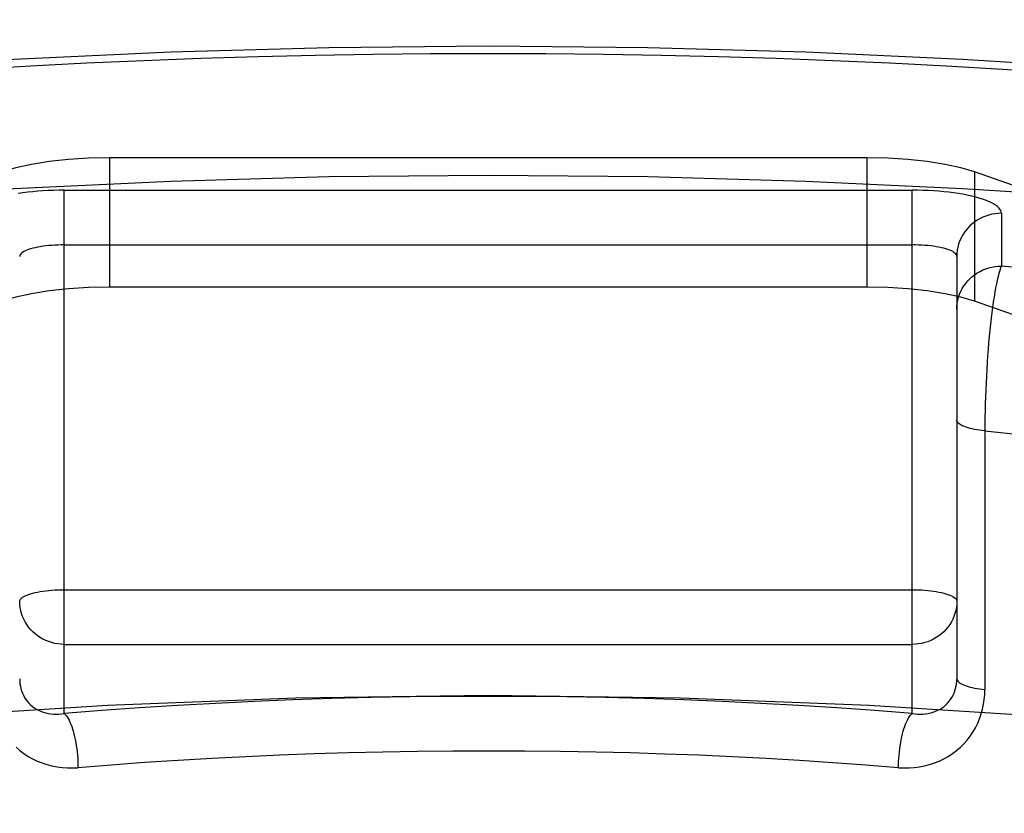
# Model space of a CAD drawing. Header units: inches. Extents: x 0 to 243, y 0 to 157.
# Tile 221 of 256: x 102.479 to 102.7, y 115.448 to 115.626. Entities that reach past the tile are written whole.
import ezdxf

# ---------------------------------------------------------------- set-up
doc = ezdxf.new("R2010")
doc.units = ezdxf.units.IN
doc.header["$LTSCALE"] = 13.3571428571
doc.header["$MEASUREMENT"] = 0
doc.linetypes.add('HIDDEN', pattern=[0.2, 0.1, -0.1])
doc.layers.add('DEFAULT_2', color=8, linetype='HIDDEN')

msp = doc.modelspace()

# ---------------------------------------------------------------- linework, layer by layer
at = {"layer": 'DEFAULT_2', "color": 8, "linetype": 'HIDDEN'}
for p, q in [((104.2004757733, 115.6260446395), (100.0219757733, 115.6260446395)), ((102.4996040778, 115.5950762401), (102.4996040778, 115.5660984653)), ((102.6693474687, 115.5950762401), (102.4996040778, 115.5950762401)), ((102.6693474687, 115.5950762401), (102.6693474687, 115.5660984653)), ((102.6934698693, 115.5919278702), (102.6934698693, 115.5629500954)), ((102.8417813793, 115.5400116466), (102.6934698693, 115.5919278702)), ((102.4894757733, 115.4705528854), (102.4894757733, 115.5878293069)), ((102.4894757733, 115.5878293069), (102.6794757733, 115.5878293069)), ((102.6794757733, 115.4705534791), (102.6794757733, 115.5878293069)), ((102.6994757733, 115.582652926), (102.6994757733, 115.5708284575)), ((102.4894757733, 115.5755818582), (102.6794757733, 115.5755818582)), ((102.6894757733, 115.5729936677), (102.6894757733, 115.4783477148)), ((102.6693474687, 115.5660984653), (102.4996040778, 115.5660984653)), ((102.6934698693, 115.5629500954), (102.6903681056, 115.5638713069)), ((102.8417813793, 115.5110338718), (102.6934698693, 115.5629500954)), ((102.4894757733, 115.4983077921), (102.6794757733, 115.4983077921)), ((102.4894757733, 115.4860603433), (102.6794757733, 115.4860603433))]:
    msp.add_line(p, q, dxfattribs=at)
for points in [[(102.0844757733, 115.490772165), (102.0857545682, 115.5000040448), (102.0895650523, 115.5091890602), (102.0959070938, 115.51827987), (102.1047292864, 115.5272310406), (102.1160054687, 115.5359957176), (102.1296597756, 115.5445308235), (102.1456405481, 115.5527909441), (102.1638490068, 115.560736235), (102.1842090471, 115.5683236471), (102.2066009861, 115.5755173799), (102.2309258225, 115.5822776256), (102.2570454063, 115.5885733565), (102.2848398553, 115.5943688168), (102.3141553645, 115.599638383), (102.3448536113, 115.6043510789), (102.3767682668, 115.6084872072), (102.4097453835, 115.6120212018), (102.4436094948, 115.6149396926), (102.4781941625, 115.6172230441), (102.5133183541, 115.6188644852), (102.5487159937, 115.6198490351), (102.5844757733, 115.6201816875)], [(102.5844757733, 115.6201816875), (102.6202355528, 115.6198490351), (102.6556331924, 115.6188644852), (102.690757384, 115.6172230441), (102.7253420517, 115.6149396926), (102.759206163, 115.6120212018), (102.7921832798, 115.6084872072), (102.8240979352, 115.6043510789), (102.854796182, 115.599638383), (102.8841116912, 115.5943688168), (102.9119061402, 115.5885733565), (102.938025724, 115.5822776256), (102.9623505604, 115.5755173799), (102.9847424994, 115.5683236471), (103.0051025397, 115.560736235), (103.0233109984, 115.5527909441), (103.0392917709, 115.5445308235), (103.0529460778, 115.5359957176), (103.0642222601, 115.5272310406), (103.0730444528, 115.51827987), (103.0793864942, 115.5091890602), (103.0831969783, 115.5000040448), (103.0844757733, 115.490772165)], [(102.4692711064, 115.6149702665), (102.4818719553, 115.615708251), (102.4945431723, 115.6163605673), (102.5072759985, 115.6169268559), (102.5200617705, 115.6174066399), (102.5328916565, 115.6177996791), (102.5457569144, 115.6181056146), (102.5586486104, 115.6183243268), (102.5715534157, 115.6184555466), (102.5844757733, 115.6184993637)], [(102.5844757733, 115.6184993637), (102.5973979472, 115.6184555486), (102.6103026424, 115.6183243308), (102.6231943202, 115.6181056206), (102.6360595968, 115.6177996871), (102.6488894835, 115.6174066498), (102.6616752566, 115.6169268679), (102.6744080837, 115.6163605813), (102.6870793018, 115.6157082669), (102.6996801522, 115.6149702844), (102.7122020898, 115.6141472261)], [(102.4996040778, 115.5950762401), (102.4948980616, 115.5949784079), (102.4904130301, 115.5947028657), (102.4860990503, 115.5942430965), (102.482105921, 115.5936186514), (102.478583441, 115.5928490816), (102.4754816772, 115.5919278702)], [(102.6934698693, 115.5919278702), (102.6903681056, 115.5928490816), (102.6868456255, 115.5936186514), (102.6828524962, 115.5942430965), (102.6785385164, 115.5947028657), (102.6740534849, 115.5949784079), (102.6693474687, 115.5950762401)], [(102.0844757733, 115.4617943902), (102.0857545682, 115.47102627), (102.0895650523, 115.4802112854), (102.0959070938, 115.4893020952), (102.1047292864, 115.4982532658), (102.1160054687, 115.5070179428), (102.1296597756, 115.5155530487), (102.1456405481, 115.5238131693), (102.1638490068, 115.5317584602), (102.1842090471, 115.5393458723), (102.2066009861, 115.5465396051), (102.2309258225, 115.5532998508), (102.2570454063, 115.5595955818), (102.2848398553, 115.565391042), (102.3141553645, 115.5706606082), (102.3448536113, 115.5753733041), (102.3767682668, 115.5795094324), (102.4097453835, 115.5830434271), (102.4436094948, 115.5859619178), (102.4781941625, 115.5882452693), (102.5133183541, 115.5898867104), (102.5487159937, 115.5908712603), (102.5844757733, 115.5912039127)], [(102.5844757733, 115.5912039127), (102.6202355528, 115.5908712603), (102.6556331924, 115.5898867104), (102.690757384, 115.5882452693), (102.7253420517, 115.5859619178), (102.759206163, 115.5830434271), (102.7921832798, 115.5795094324), (102.8240979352, 115.5753733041), (102.854796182, 115.5706606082), (102.8841116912, 115.565391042), (102.9119061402, 115.5595955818), (102.938025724, 115.5532998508), (102.9623505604, 115.5465396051), (102.9847424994, 115.5393458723), (103.0051025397, 115.5317584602), (103.0233109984, 115.5238131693), (103.0392917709, 115.5155530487), (103.0529460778, 115.5070179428), (103.0642222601, 115.4982532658), (103.0730444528, 115.4893020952), (103.0793864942, 115.4802112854), (103.0831969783, 115.47102627), (103.0844757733, 115.4617943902)], [(102.4894757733, 115.5878293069), (102.4882697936, 115.5878199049), (102.4870707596, 115.5877917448), (102.4858759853, 115.587744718), (102.4846935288, 115.5876791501), (102.4835294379, 115.5875952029), (102.4823870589, 115.5874932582), (102.4812703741, 115.5873735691), (102.4801835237, 115.5872366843), (102.4791307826, 115.5870830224)], [(102.6994757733, 115.582652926), (102.6994394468, 115.5829650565), (102.6993306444, 115.5832753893), (102.6991489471, 115.5835846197), (102.698895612, 115.5838906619), (102.6985712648, 115.5841919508), (102.6981773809, 115.5844876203), (102.6977149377, 115.5847766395), (102.6971860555, 115.5850579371), (102.6965923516, 115.5853304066), (102.6959363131, 115.585593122), (102.6952199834, 115.585845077), (102.6944463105, 115.5860854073), (102.6936178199, 115.5863131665), (102.6927378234, 115.5865275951), (102.6918092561, 115.5867278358), (102.6908357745, 115.586913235), (102.6898207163, 115.5870830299), (102.688767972, 115.5872366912), (102.6876811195, 115.5873735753), (102.6865644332, 115.5874932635), (102.6854220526, 115.5875952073), (102.6842579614, 115.5876791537), (102.6830755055, 115.5877447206), (102.681880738, 115.5877917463), (102.6806817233, 115.5878199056), (102.6794757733, 115.5878293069)], [(102.6994757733, 115.582652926), (102.6987623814, 115.5826283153), (102.6980526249, 115.5825546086), (102.6973501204, 115.5824321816), (102.6966584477, 115.5822616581), (102.6959811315, 115.5820439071), (102.6953216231, 115.5817800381), (102.6946832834, 115.5814713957), (102.6940693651, 115.5811195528), (102.6934829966, 115.5807263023), (102.6929271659, 115.580293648), (102.6924047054, 115.5798237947), (102.6919182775, 115.5793191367), (102.6914703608, 115.5787822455), (102.6910632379, 115.578215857), (102.6906989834, 115.5776228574), (102.6903794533, 115.5770062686), (102.690106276, 115.5763692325), (102.6898808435, 115.5757149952), (102.6897043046, 115.5750468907), (102.6895775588, 115.5743683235), (102.6895012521, 115.5736827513), (102.6894757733, 115.5729936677)], [(102.4894757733, 115.5755818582), (102.4887623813, 115.5755752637), (102.4880526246, 115.5755555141), (102.4873501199, 115.5755227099), (102.4866584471, 115.5754770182), (102.4859811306, 115.575418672), (102.4853216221, 115.5753479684), (102.4846832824, 115.575265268), (102.4840693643, 115.5751709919), (102.483482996, 115.5750656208), (102.4829271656, 115.5749496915), (102.4824047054, 115.5748237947), (102.4819182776, 115.574688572), (102.4814703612, 115.5745447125), (102.4810632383, 115.5743929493), (102.4806989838, 115.5742340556), (102.4803794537, 115.5740688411), (102.4801062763, 115.5738981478), (102.4798808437, 115.5737228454), (102.4797043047, 115.5735438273), (102.4795775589, 115.5733620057), (102.4795012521, 115.5731783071), (102.4794757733, 115.5729936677)], [(102.6894757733, 115.5729936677), (102.6894502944, 115.5731783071), (102.6893739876, 115.5733620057), (102.6892472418, 115.5735438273), (102.6890707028, 115.5737228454), (102.6888452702, 115.5738981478), (102.6885720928, 115.5740688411), (102.6882525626, 115.5742340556), (102.6878883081, 115.5743929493), (102.6874811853, 115.5745447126), (102.6870332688, 115.5746885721), (102.686546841, 115.5748237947), (102.6860243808, 115.5749496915), (102.6854685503, 115.5750656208), (102.6848821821, 115.575170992), (102.684268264, 115.575265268), (102.6836299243, 115.5753479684), (102.6829704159, 115.575418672), (102.6822930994, 115.5754770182), (102.6816014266, 115.5755227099), (102.6808989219, 115.5755555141), (102.6801891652, 115.5755752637), (102.6794757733, 115.5755818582)], [(102.6894757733, 115.5611691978), (102.6895012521, 115.5618582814), (102.6895775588, 115.5625438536), (102.6897043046, 115.5632224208), (102.6898808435, 115.5638905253), (102.690106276, 115.5645447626), (102.6903794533, 115.5651817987), (102.6906989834, 115.5657983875), (102.6910632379, 115.5663913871), (102.6914703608, 115.5669577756), (102.6919182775, 115.5674946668), (102.6924047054, 115.5679993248), (102.6929271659, 115.5684691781), (102.6934829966, 115.5689018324), (102.6940693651, 115.5692950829), (102.6946832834, 115.5696469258), (102.6953216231, 115.5699555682), (102.6959811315, 115.5702194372), (102.6966584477, 115.5704371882), (102.6973501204, 115.5706077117), (102.6980526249, 115.5707301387), (102.6987623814, 115.5708038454), (102.6994757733, 115.5708284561)], [(102.6994757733, 115.5708284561), (102.6992899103, 115.5703633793), (102.6991023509, 115.5698174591), (102.6989152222, 115.5691921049), (102.6987285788, 115.5684894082), (102.6985430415, 115.5677116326), (102.6983591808, 115.5668613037), (102.6981775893, 115.5659412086), (102.6979988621, 115.5649543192), (102.6978235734, 115.5639038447), (102.6976523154, 115.5627931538), (102.6974856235, 115.5616258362), (102.6973240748, 115.5604055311), (102.6971681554, 115.55913608), (102.6970184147, 115.5578213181), (102.6968752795, 115.5564652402), (102.6967392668, 115.5550718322), (102.6966107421, 115.5536452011), (102.6964901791, 115.5521894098), (102.6963778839, 115.5507086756), (102.6962742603, 115.5492069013), (102.6961795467, 115.5476881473), (102.6960940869, 115.5461562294), (102.6960180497, 115.5446149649), (102.6959517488, 115.5430683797), (102.6958952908, 115.5415203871), (102.695848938, 115.539975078), (102.6958127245, 115.5384365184), (102.6957868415, 115.5369085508), (102.6957712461, 115.5353949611), (102.6957660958, 115.4759442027)], [(102.7085859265, 115.5699118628), (102.6994757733, 115.5708284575)], [(102.4996040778, 115.5660984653), (102.4948980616, 115.5660006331), (102.4904130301, 115.5657250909), (102.4860990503, 115.5652653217), (102.482105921, 115.5646408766)], [(102.6903681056, 115.5638713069), (102.6868456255, 115.5646408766), (102.6828524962, 115.5652653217), (102.6785385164, 115.5657250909), (102.6740534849, 115.5660006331), (102.6693474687, 115.5660984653)], [(102.482105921, 115.5646408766), (102.478583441, 115.5638713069), (102.4754816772, 115.5629500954)], [(102.6957660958, 115.5338997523), (102.6951603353, 115.5339684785), (102.6945734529, 115.5340474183), (102.694008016, 115.5341362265), (102.6934664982, 115.5342345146), (102.6929512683, 115.5343418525), (102.6924645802, 115.5344577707), (102.692008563, 115.5345817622), (102.6915852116, 115.5347132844), (102.6911963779, 115.5348517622), (102.690843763, 115.5349965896), (102.6905289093, 115.5351471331), (102.6902531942, 115.5353027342), (102.6900178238, 115.5354627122), (102.6898238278, 115.5356263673), (102.6896720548, 115.5357929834), (102.6895631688, 115.5359618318), (102.6894976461, 115.5361321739), (102.6894757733, 115.5363032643)], [(102.6957660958, 115.5338997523), (102.7042189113, 115.5329868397)], [(102.4794757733, 115.4957196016), (102.4795012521, 115.495904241), (102.4795775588, 115.4960879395), (102.4797043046, 115.4962697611), (102.4798808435, 115.4964487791), (102.480106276, 115.4966240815), (102.4803794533, 115.4967947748), (102.4806989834, 115.4969599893), (102.4810632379, 115.497118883), (102.4814703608, 115.4972706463), (102.4819182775, 115.4974145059), (102.4824047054, 115.4975497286), (102.4829271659, 115.4976756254), (102.4834829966, 115.4977915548), (102.4840693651, 115.497896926), (102.4846832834, 115.497991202), (102.4853216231, 115.4980739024), (102.4859811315, 115.4981446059), (102.4866584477, 115.4982029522), (102.4873501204, 115.4982486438), (102.4880526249, 115.498281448), (102.4887623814, 115.4983011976), (102.4894757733, 115.4983077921)], [(102.6794757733, 115.4983077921), (102.6801892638, 115.4983011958), (102.6808991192, 115.4982814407), (102.6816017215, 115.4982486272), (102.682293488, 115.4982029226), (102.6829708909, 115.49814456), (102.6836304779, 115.4980738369), (102.6842688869, 115.4979911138), (102.6848828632, 115.4978968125), (102.6854692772, 115.4977914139), (102.6860251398, 115.4976754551), (102.6865476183, 115.4975495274), (102.6870340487, 115.497414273), (102.6874819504, 115.4972703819), (102.6878890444, 115.4971185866), (102.6882532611, 115.4969596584), (102.6885727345, 115.4967944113), (102.6888458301, 115.4966236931), (102.6890711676, 115.4964483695), (102.6892476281, 115.4962693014), (102.689374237, 115.4960874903), (102.6894503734, 115.4959039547), (102.6894757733, 115.4957196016)], [(102.4894757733, 115.4860603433), (102.4887622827, 115.4860849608), (102.4880524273, 115.4861586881), (102.487349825, 115.4862811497), (102.4866580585, 115.4864517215), (102.4859806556, 115.4866695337), (102.4853210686, 115.4869334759), (102.4846826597, 115.4872422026), (102.4840686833, 115.4875941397), (102.4834822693, 115.4879874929), (102.4829264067, 115.4884202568), (102.4824039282, 115.4888902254), (102.4819174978, 115.4893950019), (102.4814695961, 115.4899320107), (102.4810625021, 115.4904985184), (102.4806982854, 115.4910916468), (102.480378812, 115.4917083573), (102.4801057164, 115.4923454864), (102.4798803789, 115.4929998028), (102.4797039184, 115.4936680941), (102.4795773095, 115.4943466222), (102.4795011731, 115.4950315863), (102.4794757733, 115.4957196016)], [(102.6894757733, 115.4957196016), (102.6894502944, 115.495030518), (102.6893739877, 115.4943449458), (102.6892472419, 115.4936663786), (102.689070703, 115.4929982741), (102.6888452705, 115.4923440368), (102.6885720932, 115.4917070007), (102.6882525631, 115.4910904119), (102.6878883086, 115.4904974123), (102.6874811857, 115.4899310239), (102.687033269, 115.4893941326), (102.6865468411, 115.4888894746), (102.6860243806, 115.4884196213), (102.6854685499, 115.487986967), (102.6848821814, 115.4875937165), (102.6842682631, 115.4872418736), (102.6836299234, 115.4869332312), (102.682970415, 115.4866693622), (102.6822930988, 115.4864516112), (102.6816014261, 115.4862810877), (102.6808989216, 115.4861586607), (102.6801891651, 115.486084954), (102.6794757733, 115.4860603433)], [(102.4794757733, 115.4783477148), (102.4794922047, 115.4777975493), (102.4795420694, 115.47725101), (102.479626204, 115.4767096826), (102.4797450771, 115.4761766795), (102.479898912, 115.4756547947), (102.4800875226, 115.4751468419), (102.4803103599, 115.474655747), (102.4805666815, 115.4741837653), (102.4808551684, 115.4737336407), (102.4811752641, 115.4733062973), (102.4815260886, 115.4729031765), (102.4819069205, 115.4725254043), (102.4823171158, 115.4721740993), (102.4827553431, 115.4718508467), (102.4832204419, 115.4715569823), (102.4837104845, 115.4712940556), (102.4842235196, 115.4710633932), (102.4847573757, 115.470866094), (102.4853097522, 115.4707030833), (102.4858781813, 115.470575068), (102.4864601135, 115.4704825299), (102.4870528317, 115.4704257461), (102.4876535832, 115.4704047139), (102.4882595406, 115.4704192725), (102.4888676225, 115.4704687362), (102.4894757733, 115.4705531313)], [(102.6794757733, 115.4705531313), (102.680083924, 115.4704687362), (102.680692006, 115.4704192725), (102.6812979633, 115.4704047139), (102.6818987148, 115.4704257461), (102.682491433, 115.4704825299), (102.6830733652, 115.470575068), (102.6836417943, 115.4707030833), (102.6841941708, 115.470866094), (102.6847280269, 115.4710633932), (102.685241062, 115.4712940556), (102.6857311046, 115.4715569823), (102.6861962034, 115.4718508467), (102.6866344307, 115.4721740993), (102.687044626, 115.4725254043), (102.6874254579, 115.4729031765), (102.6877762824, 115.4733062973), (102.6880963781, 115.4737336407), (102.6883848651, 115.4741837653), (102.6886411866, 115.474655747), (102.6888640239, 115.475146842), (102.6890526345, 115.4756547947), (102.6892064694, 115.4761766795), (102.6893253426, 115.4767096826), (102.6894094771, 115.47725101), (102.6894593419, 115.4777975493), (102.6894757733, 115.4783477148)], [(102.6894757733, 115.4783477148), (102.6894976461, 115.4781766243), (102.6895631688, 115.4780062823), (102.6896720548, 115.4778374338), (102.6898238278, 115.4776708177), (102.6900178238, 115.4775071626), (102.6902531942, 115.4773471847), (102.6905289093, 115.4771915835), (102.690843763, 115.47704104), (102.6911963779, 115.4768962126), (102.6915852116, 115.4767577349), (102.692008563, 115.4766262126), (102.6924645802, 115.4765022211), (102.6929512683, 115.4763863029), (102.6934664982, 115.476278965), (102.694008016, 115.476180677), (102.6945734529, 115.4760918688), (102.6951603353, 115.4760129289), (102.6957660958, 115.4759442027)], [(102.5844757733, 115.4745714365), (102.5413897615, 115.4740170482), (102.4991237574, 115.4723956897), (102.4574806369, 115.4696918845), (102.4170517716, 115.4659520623), (102.3782468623, 115.4611975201), (102.3414137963, 115.4554881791), (102.3069383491, 115.4488656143), (102.2751165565, 115.4414061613), (102.2462954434, 115.4331700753), (102.2207078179, 115.424247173), (102.1986486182, 115.414714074), (102.1802784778, 115.4046706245), (102.1658289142, 115.3942068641), (102.1553822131, 115.3834288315), (102.1490975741, 115.3724365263), (102.1469757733, 115.3613381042)], [(103.0219757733, 115.3613381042), (103.0198539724, 115.3724365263), (103.0135693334, 115.3834288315), (103.0031226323, 115.3942068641), (102.9886730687, 115.4046706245), (102.9703029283, 115.414714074), (102.9482437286, 115.424247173), (102.9226561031, 115.4331700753), (102.89383499, 115.4414061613), (102.8620131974, 115.4488656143), (102.8275377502, 115.4554881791), (102.7907046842, 115.4611975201), (102.7518997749, 115.4659520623), (102.7114709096, 115.4696918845), (102.6698277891, 115.4723956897), (102.627561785, 115.4740170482), (102.5844757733, 115.4745714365)], [(102.6764112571, 115.4584302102), (102.677590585, 115.4583668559), (102.6787652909, 115.4583747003), (102.6799380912, 115.4584537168), (102.6811008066, 115.4586040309), (102.6822479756, 115.4588262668), (102.6833743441, 115.4591190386), (102.6844744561, 115.4594819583), (102.6855436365, 115.4599127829), (102.6865768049, 115.4604101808), (102.6875698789, 115.4609711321), (102.6885182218, 115.4615934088), (102.6894185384, 115.4622733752), (102.690266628, 115.4630077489), (102.6910606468, 115.4637932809), (102.6917977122, 115.4646264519), (102.6924767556, 115.4655047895), (102.6930962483, 115.4664256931), (102.693654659, 115.4673859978), (102.6941505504, 115.4683836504), (102.6945820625, 115.469412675), (102.6949468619, 115.4704684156), (102.6952448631, 115.4715448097), (102.6954747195, 115.4726360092), (102.69563778, 115.4737366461), (102.6957349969, 115.4748384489), (102.6957660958, 115.4759442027)], [(102.6794757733, 115.4705534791), (102.6710769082, 115.4712192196), (102.6626165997, 115.4718227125), (102.6540917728, 115.4723641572), (102.6455116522, 115.4728429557), (102.6368820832, 115.4732586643), (102.6282101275, 115.4736110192), (102.6195022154, 115.4738996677), (102.6107660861, 115.4741244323), (102.6020094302, 115.4742850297), (102.5932388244, 115.4743814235), (102.5844610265, 115.4744134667), (102.5756831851, 115.4743812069), (102.5669123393, 115.4742845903), (102.5581555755, 115.4741237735), (102.5494200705, 115.4738988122), (102.5407125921, 115.4736099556), (102.5320397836, 115.47325734), (102.5234091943, 115.4728413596), (102.5148268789, 115.4723621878), (102.5063039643, 115.4718206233), (102.4978552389, 115.4712176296), (102.4894757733, 115.4705528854)], [(102.4894757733, 115.4705531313), (102.4896943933, 115.4703527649), (102.4899118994, 115.4701041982), (102.490127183, 115.4698086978), (102.4903391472, 115.4694677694), (102.4905467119, 115.4690831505), (102.4907488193, 115.4686568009), (102.4909444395, 115.4681908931), (102.4911325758, 115.4676878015), (102.4913122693, 115.4671500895), (102.4914826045, 115.4665804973), (102.4916427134, 115.4659819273), (102.49179178, 115.4653574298), (102.4919290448, 115.4647101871), (102.4920538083, 115.4640434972), (102.4921654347, 115.4633607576), (102.4922633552, 115.4626654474), (102.4923470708, 115.4619611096), (102.4924161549, 115.4612513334), (102.4924702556, 115.4605397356), (102.492509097, 115.4598299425), (102.4925324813, 115.4591255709), (102.4925402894, 115.4584302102)], [(102.6764112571, 115.4584302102), (102.6764190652, 115.4591255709), (102.6764424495, 115.4598299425), (102.6764812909, 115.4605397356), (102.6765353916, 115.4612513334), (102.6766044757, 115.4619611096), (102.6766881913, 115.4626654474), (102.6767861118, 115.4633607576), (102.6768977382, 115.4640434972), (102.6770225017, 115.4647101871), (102.6771597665, 115.4653574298), (102.6773088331, 115.4659819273), (102.677468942, 115.4665804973), (102.6776392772, 115.4671500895), (102.6778189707, 115.4676878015), (102.678007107, 115.4681908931), (102.6782027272, 115.4686568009), (102.6784048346, 115.4690831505), (102.6786123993, 115.4694677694), (102.6788243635, 115.4698086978), (102.6790396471, 115.4701041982), (102.6792571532, 115.4703527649), (102.6794757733, 115.4705531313)], [(102.4786849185, 115.4630077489), (102.4795330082, 115.4622733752), (102.4804333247, 115.4615934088), (102.4813816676, 115.4609711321), (102.4823747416, 115.4604101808), (102.48340791, 115.4599127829), (102.4844770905, 115.4594819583), (102.4855772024, 115.4591190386), (102.4867035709, 115.4588262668), (102.4878507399, 115.4586040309), (102.4890134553, 115.4584537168), (102.4901862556, 115.4583747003), (102.4913609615, 115.4583668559), (102.4925402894, 115.4584302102)], [(102.5844757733, 115.4621660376), (102.5765076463, 115.4621386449), (102.56862897, 115.462057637), (102.5608654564, 115.4619252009), (102.5531603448, 115.4617418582), (102.5454582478, 115.4615065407), (102.5377816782, 115.4612197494), (102.5301289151, 115.4608813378), (102.522517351, 115.4604920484), (102.5149713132, 115.4600534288), (102.5074671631, 115.4595643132), (102.4999855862, 115.4590230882), (102.4925402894, 115.4584302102)], [(102.6764112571, 115.4584302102), (102.6690869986, 115.4590138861), (102.6616978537, 115.4595496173), (102.6542440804, 115.4600371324), (102.646743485, 115.4604751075), (102.6392198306, 115.4608623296), (102.6316569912, 115.4611997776), (102.6240624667, 115.4614870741), (102.6163880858, 115.4617254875), (102.608581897, 115.4619149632), (102.600660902, 115.4620529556), (102.5926229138, 115.4621374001), (102.5844757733, 115.4621660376)]]:
    msp.add_lwpolyline(points, dxfattribs=at)

doc.saveas('drawing.dxf')
